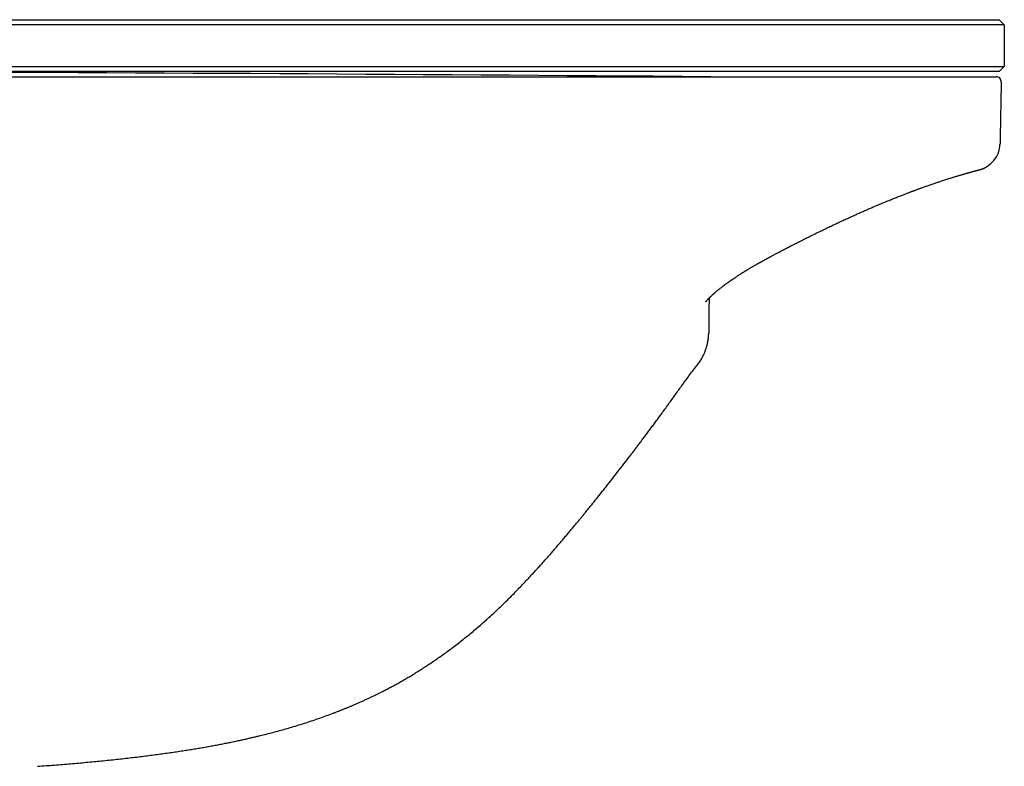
# Model space of a CAD drawing. Header units: millimetres. Extents: x 8 to 947, y 12 to 569.
# Tile 14 of 25: x 576 to 671, y 497 to 569. Entities that reach past the tile are written whole.
import ezdxf

# ---------------------------------------------------------------- set-up
doc = ezdxf.new("R2010")
doc.units = ezdxf.units.MM

msp = doc.modelspace()

# ---------------------------------------------------------------- linework, layer by layer
at = {"color": 7, "linetype": 'Continuous', "lineweight": 30}
for p, q in [((320.5, 568.76), (650.5, 568.76)), ((650.5, 568.26), (320.5, 568.26)), ((650.5, 568.76), (670.3, 568.76)), ((670.8, 568.26), (650.5, 568.26)), ((670.3, 568.76), (670.8, 568.26)), ((670.8, 568.26), (670.8, 564.26)), ((320.5, 564.26), (650.5, 564.26)), ((650.5, 564.26), (670.8, 564.26)), ((670.8, 564.26), (670.3, 563.76)), ((320.406, 563.26), (650.594, 563.26)), ((650.5, 563.76), (320.5, 563.76)), ((670.3, 563.76), (650.5, 563.76)), ((670.389, 556.87), (670.387, 556.783))]:
    msp.add_line(p, q, dxfattribs=at)
for centre, radius, start, end in [((485.5, -19436.124), 20000, 89.550211, 89.8046316), ((670, 562.76), 0.5, 358.99975, 90), ((667.782, 556.836), 2.605, 283.04954, 358.82855)]:
    msp.add_arc(centre, radius, start, end, dxfattribs=at)
for points, knots in [([(642.141, 563.263), (642.128, 563.263), (642.095, 563.263), (642.058, 563.263), (642.027, 563.263), (642.008, 563.264), (642.005, 563.264), (642.004, 563.264)], [0, 0, 0, 0, 0.148359, 0.360978, 0.573713, 0.786681, 1, 1, 1, 1]), ([(650.594, 563.26), (650.762, 563.26), (651.098, 563.26), (651.601, 563.26), (652.102, 563.26), (652.601, 563.26), (653.098, 563.26), (653.583, 563.26), (654.057, 563.26), (654.519, 563.26), (654.978, 563.26), (655.435, 563.26), (655.906, 563.26), (656.392, 563.26), (656.891, 563.26), (657.385, 563.26), (657.876, 563.26), (658.361, 563.26), (658.84, 563.26), (659.313, 563.26), (659.78, 563.26), (660.24, 563.26), (660.692, 563.26), (661.138, 563.26), (661.575, 563.26), (662.004, 563.26), (662.425, 563.26), (662.836, 563.26), (663.245, 563.26), (663.651, 563.26), (664.052, 563.26), (664.442, 563.26), (664.821, 563.26), (665.187, 563.26), (665.537, 563.26), (665.869, 563.26), (666.185, 563.26), (666.49, 563.26), (666.783, 563.26), (667.064, 563.26), (667.334, 563.26), (667.592, 563.26), (667.841, 563.26), (668.081, 563.26), (668.312, 563.26), (668.528, 563.26), (668.73, 563.26), (668.919, 563.26), (669.092, 563.26), (669.251, 563.26), (669.396, 563.26), (669.525, 563.26), (669.64, 563.26), (669.739, 563.26), (669.821, 563.26), (669.887, 563.26), (669.937, 563.26), (669.973, 563.26), (669.996, 563.26), (669.999, 563.26), (670, 563.26)], [0, 0, 0, 0, 0.016519, 0.033002, 0.049452, 0.065875, 0.082275, 0.098656, 0.114086, 0.129508, 0.144923, 0.160335, 0.175748, 0.192956, 0.210173, 0.227404, 0.244655, 0.261923, 0.279189, 0.296451, 0.313709, 0.330963, 0.348213, 0.365458, 0.382698, 0.399933, 0.417161, 0.434383, 0.451597, 0.469623, 0.48764, 0.505649, 0.523653, 0.541655, 0.559657, 0.576843, 0.594031, 0.611222, 0.628418, 0.645619, 0.662825, 0.680037, 0.697255, 0.715299, 0.73335, 0.751408, 0.769472, 0.787544, 0.805623, 0.82371, 0.841805, 0.859908, 0.878022, 0.896146, 0.914282, 0.931394, 0.94852, 0.965661, 0.98282, 1, 1, 1, 1]), ([(670.5, 562.751), (670.48, 561.653), (670.445, 559.693), (670.406, 557.732), (670.389, 556.87)], [0, 0, 0, 0, 0.56, 1, 1, 1, 1]), ([(670.383, 556.711), (670.384, 556.716), (670.385, 556.734), (670.386, 556.748), (670.386, 556.758)], [0, 0, 0, 0, 0.318683, 1, 1, 1, 1]), ([(651.138, 547.425), (651.297, 547.505), (651.612, 547.663), (652.081, 547.897), (652.541, 548.124), (652.994, 548.345), (653.438, 548.561), (653.875, 548.77), (654.318, 548.981), (654.767, 549.193), (655.221, 549.404), (655.665, 549.609), (656.1, 549.806), (656.511, 549.992), (656.9, 550.165), (657.268, 550.327), (657.626, 550.484), (657.975, 550.635), (658.315, 550.78), (658.646, 550.92), (658.945, 551.045), (659.214, 551.157), (659.452, 551.255), (659.681, 551.348), (659.9, 551.437), (660.108, 551.52), (660.307, 551.6), (660.502, 551.677), (660.693, 551.752), (660.88, 551.825), (661.054, 551.893), (661.217, 551.956), (661.369, 552.014), (661.509, 552.068), (661.638, 552.117), (661.746, 552.158), (661.834, 552.191), (661.905, 552.218), (661.967, 552.241), (662.019, 552.261), (662.059, 552.275), (662.091, 552.287), (662.122, 552.299), (662.157, 552.312), (662.199, 552.328), (662.259, 552.35), (662.337, 552.379), (662.436, 552.415), (662.545, 552.455), (662.665, 552.499), (662.794, 552.545), (662.931, 552.595), (663.077, 552.647), (663.232, 552.702), (663.395, 552.76), (663.566, 552.82), (663.745, 552.882), (663.931, 552.946), (664.11, 553.006), (664.279, 553.064), (664.438, 553.117), (664.597, 553.169), (664.775, 553.228), (664.968, 553.291), (665.172, 553.357), (665.365, 553.418), (665.548, 553.476), (665.719, 553.529), (665.881, 553.58), (666.033, 553.626), (666.178, 553.67), (666.316, 553.712), (666.446, 553.75), (666.568, 553.786), (666.681, 553.82), (666.786, 553.85), (666.886, 553.879), (666.982, 553.907), (667.075, 553.934), (667.165, 553.959), (667.253, 553.984), (667.339, 554.009), (667.424, 554.032), (667.509, 554.056), (667.594, 554.079), (667.679, 554.103), (667.763, 554.126), (667.845, 554.149), (667.912, 554.167), (667.965, 554.181), (668.005, 554.192), (668.044, 554.203), (668.082, 554.213), (668.118, 554.223), (668.152, 554.232), (668.181, 554.239), (668.206, 554.246), (668.229, 554.252), (668.249, 554.258), (668.267, 554.263), (668.285, 554.268), (668.3, 554.272), (668.315, 554.276), (668.327, 554.279), (668.341, 554.283), (668.355, 554.287), (668.37, 554.291), (668.387, 554.296), (668.406, 554.301), (668.426, 554.307), (668.445, 554.313), (668.465, 554.318), (668.482, 554.324), (668.498, 554.329), (668.514, 554.333), (668.529, 554.338), (668.554, 554.346), (668.577, 554.353), (668.609, 554.364), (668.645, 554.377), (668.69, 554.393), (668.752, 554.417), (668.831, 554.45), (668.927, 554.495), (669.025, 554.546), (669.122, 554.602), (669.194, 554.647), (669.233, 554.674), (669.24, 554.679)], [0, 0, 0, 0, 0.01865, 0.03696, 0.054946, 0.072621, 0.089999, 0.107094, 0.123937, 0.142176, 0.160102, 0.17771, 0.194993, 0.211945, 0.227066, 0.241908, 0.25647, 0.27075, 0.284747, 0.298461, 0.311905, 0.322298, 0.332441, 0.342214, 0.351615, 0.36064, 0.36929, 0.377563, 0.386331, 0.39463, 0.402459, 0.409819, 0.416708, 0.423126, 0.429075, 0.434555, 0.438131, 0.441473, 0.444428, 0.446886, 0.448848, 0.450071, 0.451456, 0.453149, 0.455151, 0.457454, 0.461654, 0.466397, 0.471682, 0.477508, 0.483873, 0.490649, 0.497943, 0.505756, 0.514101, 0.522979, 0.532392, 0.54234, 0.552823, 0.561435, 0.570378, 0.579558, 0.588606, 0.601388, 0.613809, 0.625867, 0.637559, 0.648884, 0.65984, 0.670427, 0.680643, 0.690949, 0.700849, 0.710358, 0.719483, 0.72822, 0.736567, 0.745227, 0.753574, 0.76201, 0.770556, 0.77921, 0.787974, 0.796845, 0.806727, 0.816739, 0.827079, 0.837882, 0.849146, 0.855056, 0.861085, 0.867233, 0.873498, 0.879799, 0.885764, 0.891349, 0.896133, 0.900598, 0.904745, 0.908576, 0.912174, 0.915998, 0.918733, 0.921601, 0.924604, 0.927773, 0.931268, 0.935037, 0.939141, 0.943582, 0.948317, 0.952754, 0.956711, 0.960186, 0.963178, 0.96593, 0.968786, 0.971812, 0.973538, 0.975372, 0.977381, 0.9794, 0.983346, 0.98722, 0.991082, 0.995023, 0.999069, 1, 1, 1, 1]), ([(647.895, 545.73), (647.913, 545.74), (647.947, 545.758), (647.993, 545.783), (648.031, 545.803), (648.062, 545.82), (648.087, 545.834), (648.113, 545.848), (648.141, 545.863), (648.173, 545.881), (648.221, 545.907), (648.282, 545.94), (648.356, 545.979), (648.447, 546.028), (648.554, 546.086), (648.674, 546.15), (648.786, 546.209), (648.889, 546.264), (648.984, 546.314), (649.112, 546.382), (649.279, 546.469), (649.446, 546.557), (649.572, 546.623), (649.655, 546.666), (649.728, 546.705), (649.782, 546.733), (649.82, 546.752), (649.844, 546.765), (649.865, 546.776), (649.883, 546.785), (649.902, 546.795), (649.928, 546.808), (649.964, 546.827), (650.012, 546.852), (650.071, 546.882), (650.142, 546.919), (650.225, 546.962), (650.319, 547.01), (650.425, 547.064), (650.544, 547.125), (650.674, 547.191), (650.818, 547.264), (650.973, 547.343), (651.082, 547.397), (651.138, 547.425)], [0, 0, 0, 0, 0.017283, 0.031393, 0.042893, 0.052319, 0.060176, 0.066943, 0.076455, 0.086011, 0.097086, 0.120497, 0.143335, 0.165396, 0.205383, 0.242617, 0.277154, 0.309053, 0.338371, 0.365564, 0.429177, 0.492897, 0.519954, 0.546275, 0.569015, 0.587912, 0.596276, 0.603596, 0.610047, 0.615681, 0.620728, 0.627757, 0.639017, 0.653771, 0.672034, 0.693827, 0.71918, 0.748128, 0.780717, 0.816999, 0.857035, 0.900888, 0.948569, 1, 1, 1, 1]), ([(642.009, 541.569), (642.009, 541.569), (642.009, 541.568), (642.01, 541.57), (642.013, 541.575), (642.018, 541.582), (642.025, 541.59), (642.032, 541.6), (642.039, 541.61), (642.047, 541.62), (642.056, 541.631), (642.064, 541.641), (642.074, 541.654), (642.085, 541.667), (642.097, 541.681), (642.108, 541.694), (642.118, 541.706), (642.132, 541.722), (642.151, 541.744), (642.175, 541.77), (642.198, 541.796), (642.222, 541.822), (642.247, 541.849), (642.273, 541.877), (642.3, 541.905), (642.323, 541.928), (642.341, 541.947), (642.357, 541.963), (642.376, 541.982), (642.396, 542.002), (642.416, 542.022), (642.437, 542.043), (642.461, 542.066), (642.486, 542.09), (642.512, 542.115), (642.541, 542.143), (642.575, 542.175), (642.614, 542.211), (642.651, 542.245), (642.683, 542.275), (642.71, 542.299), (642.736, 542.322), (642.765, 542.348), (642.797, 542.376), (642.827, 542.404), (642.855, 542.428), (642.88, 542.449), (642.904, 542.47), (642.929, 542.492), (642.974, 542.531), (643.039, 542.586), (643.123, 542.655), (643.208, 542.725), (643.297, 542.797), (643.397, 542.877), (643.49, 542.949), (643.569, 543.011), (643.626, 543.054), (643.676, 543.093), (643.719, 543.125), (643.758, 543.154), (643.802, 543.187), (643.856, 543.227), (643.915, 543.27), (643.972, 543.312), (644.026, 543.351), (644.081, 543.391), (644.132, 543.428), (644.175, 543.458), (644.208, 543.482), (644.232, 543.499), (644.254, 543.515), (644.28, 543.533), (644.312, 543.555), (644.354, 543.585), (644.408, 543.623), (644.471, 543.666), (644.536, 543.711), (644.602, 543.756), (644.666, 543.8), (644.731, 543.843), (644.816, 543.9), (644.923, 543.972), (645.056, 544.059), (645.194, 544.148), (645.339, 544.242), (645.463, 544.32), (645.561, 544.382), (645.629, 544.425), (645.693, 544.464), (645.748, 544.498), (645.794, 544.526), (645.831, 544.549), (645.858, 544.566), (645.881, 544.58), (645.903, 544.593), (645.929, 544.609), (645.961, 544.629), (646, 544.652), (646.044, 544.679), (646.102, 544.714), (646.175, 544.758), (646.264, 544.811), (646.367, 544.872), (646.465, 544.929), (646.553, 544.981), (646.63, 545.025), (646.711, 545.072), (646.796, 545.121), (646.885, 545.172), (646.973, 545.222), (647.048, 545.265), (647.11, 545.3), (647.161, 545.329), (647.213, 545.358), (647.269, 545.389), (647.324, 545.419), (647.379, 545.45), (647.436, 545.48), (647.501, 545.516), (647.569, 545.553), (647.642, 545.592), (647.718, 545.633), (647.803, 545.679), (647.864, 545.712), (647.896, 545.729)], [0, 0, 0, 0, 0.001816, 0.010191, 0.019001, 0.028721, 0.036452, 0.044052, 0.051233, 0.057513, 0.063297, 0.06921, 0.07486, 0.081514, 0.087788, 0.093187, 0.098152, 0.103253, 0.112444, 0.122637, 0.131397, 0.139142, 0.148251, 0.156424, 0.165503, 0.173362, 0.177061, 0.181753, 0.187398, 0.193061, 0.198355, 0.203295, 0.210372, 0.216672, 0.222562, 0.229988, 0.238116, 0.247199, 0.256956, 0.26323, 0.268858, 0.274291, 0.280455, 0.287377, 0.294164, 0.299727, 0.3045, 0.309193, 0.314144, 0.319422, 0.335888, 0.351653, 0.366327, 0.382317, 0.398915, 0.418572, 0.429015, 0.438351, 0.446466, 0.453264, 0.458753, 0.465145, 0.474165, 0.484328, 0.492246, 0.500444, 0.508924, 0.51683, 0.52321, 0.528065, 0.531248, 0.534061, 0.537778, 0.5424, 0.547928, 0.556292, 0.565622, 0.574878, 0.584027, 0.593072, 0.602011, 0.610845, 0.628412, 0.645998, 0.664391, 0.683603, 0.703629, 0.712698, 0.721843, 0.730093, 0.737159, 0.743045, 0.747678, 0.751175, 0.753587, 0.756151, 0.759515, 0.763605, 0.768421, 0.773982, 0.780508, 0.790102, 0.801287, 0.814059, 0.828411, 0.837319, 0.846739, 0.856669, 0.867108, 0.878055, 0.889219, 0.899176, 0.905548, 0.911688, 0.917883, 0.924475, 0.931869, 0.937773, 0.944484, 0.9522, 0.961142, 0.969182, 0.978249, 0.988475, 1, 1, 1, 1]), ([(642.318, 541.923), (642.318, 541.887), (642.317, 541.742), (642.314, 541.49), (642.312, 541.173), (642.309, 540.869), (642.306, 540.579), (642.304, 540.303), (642.302, 540.04), (642.3, 539.79), (642.297, 539.554), (642.296, 539.332), (642.294, 539.123), (642.292, 538.927), (642.29, 538.746), (642.289, 538.625), (642.289, 538.568)], [0, 0, 0, 0, 0.035615, 0.142883, 0.24463, 0.340857, 0.431566, 0.516757, 0.596433, 0.670595, 0.739247, 0.80239, 0.860031, 0.912174, 0.958827, 1, 1, 1, 1]), ([(641.149, 535.424), (641.194, 535.482), (641.281, 535.594), (641.401, 535.765), (641.509, 535.933), (641.606, 536.096), (641.692, 536.255), (641.77, 536.409), (641.838, 536.557), (641.901, 536.704), (641.959, 536.851), (642.011, 536.996), (642.055, 537.13), (642.092, 537.255), (642.123, 537.368), (642.148, 537.471), (642.169, 537.559), (642.185, 537.635), (642.198, 537.697), (642.208, 537.752), (642.217, 537.802), (642.226, 537.853), (642.234, 537.908), (642.242, 537.966), (642.25, 538.028), (642.258, 538.094), (642.264, 538.164), (642.271, 538.237), (642.276, 538.311), (642.281, 538.384), (642.285, 538.454), (642.288, 538.521), (642.289, 538.563), (642.289, 538.585)], [0, 0, 0, 0, 0.063582, 0.1244, 0.182496, 0.237906, 0.290661, 0.340783, 0.388292, 0.433202, 0.481355, 0.526107, 0.567362, 0.605132, 0.63944, 0.670301, 0.697728, 0.718918, 0.737492, 0.753456, 0.767618, 0.782635, 0.79873, 0.815908, 0.834174, 0.853528, 0.873965, 0.89548, 0.917513, 0.938802, 0.959498, 0.979824, 1, 1, 1, 1]), ([(621.122, 511.173), (621.284, 511.322), (621.604, 511.615), (622.073, 512.058), (622.528, 512.496), (622.969, 512.929), (623.397, 513.356), (623.811, 513.778), (624.202, 514.183), (624.571, 514.571), (624.919, 514.941), (625.257, 515.305), (625.585, 515.663), (625.905, 516.014), (626.235, 516.382), (626.574, 516.764), (626.923, 517.159), (627.259, 517.544), (627.584, 517.919), (627.896, 518.281), (628.195, 518.63), (628.482, 518.967), (628.758, 519.294), (629.025, 519.611), (629.283, 519.92), (629.533, 520.22), (629.772, 520.508), (630, 520.785), (630.204, 521.033), (630.384, 521.254), (630.543, 521.448), (630.697, 521.638), (630.85, 521.826), (631.104, 522.14), (631.462, 522.584), (631.923, 523.162), (632.423, 523.791), (632.96, 524.473), (633.536, 525.21), (634.117, 525.96), (634.583, 526.567), (634.933, 527.025), (635.166, 527.331), (635.4, 527.639), (635.637, 527.953), (635.879, 528.274), (636.128, 528.606), (636.384, 528.948), (636.647, 529.301), (636.917, 529.665), (637.193, 530.04), (637.476, 530.425), (637.765, 530.822), (638.061, 531.229), (638.363, 531.646), (638.671, 532.073), (638.992, 532.518), (639.323, 532.98), (639.667, 533.458), (640.02, 533.944), (640.384, 534.436), (640.759, 534.932), (641.019, 535.259), (641.149, 535.424)], [0, 0, 0, 0, 0.020907, 0.041379, 0.061421, 0.081039, 0.100235, 0.119012, 0.137373, 0.153839, 0.169957, 0.185729, 0.201153, 0.216231, 0.230963, 0.248183, 0.264908, 0.281142, 0.296888, 0.312146, 0.326657, 0.340698, 0.35427, 0.367373, 0.380233, 0.392608, 0.404498, 0.415903, 0.426823, 0.435064, 0.443006, 0.45069, 0.458366, 0.466076, 0.489228, 0.512688, 0.536446, 0.565705, 0.595399, 0.62553, 0.656103, 0.668235, 0.680437, 0.692708, 0.705104, 0.717871, 0.73104, 0.744612, 0.758587, 0.772965, 0.787743, 0.802921, 0.818495, 0.834462, 0.850819, 0.867559, 0.884676, 0.902999, 0.921709, 0.940788, 0.960216, 0.979964, 1, 1, 1, 1]), ([(641.149, 535.424), (641.149, 535.424), (641.15, 535.424), (641.149, 535.425), (641.148, 535.425)], [0, 0, 0, 0, 0.014531, 1, 1, 1, 1]), ([(577.547, 496.802), (577.819, 496.822), (578.357, 496.861), (579.158, 496.923), (579.947, 496.986), (580.722, 497.05), (581.485, 497.116), (582.234, 497.183), (582.971, 497.252), (583.706, 497.324), (584.439, 497.398), (585.169, 497.474), (585.885, 497.553), (586.587, 497.633), (587.274, 497.714), (587.948, 497.797), (588.607, 497.881), (589.252, 497.967), (589.884, 498.053), (590.501, 498.141), (591.104, 498.23), (591.683, 498.318), (592.237, 498.406), (592.767, 498.493), (593.285, 498.58), (593.79, 498.668), (594.292, 498.758), (594.79, 498.85), (595.285, 498.944), (595.765, 499.038), (596.231, 499.133), (596.682, 499.227), (597.112, 499.319), (597.52, 499.409), (597.907, 499.496), (598.282, 499.582), (598.646, 499.668), (599.095, 499.777), (599.631, 499.91), (600.252, 500.07), (600.864, 500.235), (601.466, 500.403), (602.099, 500.586), (602.759, 500.785), (603.446, 501.002), (604.119, 501.223), (604.777, 501.449), (605.422, 501.68), (605.937, 501.871), (606.328, 502.021), (606.599, 502.126), (606.867, 502.232), (607.132, 502.338), (607.396, 502.446), (607.66, 502.555), (607.929, 502.669), (608.207, 502.788), (608.499, 502.915), (608.804, 503.051), (609.113, 503.191), (609.424, 503.335), (609.737, 503.482), (610.06, 503.637), (610.395, 503.801), (610.738, 503.972), (611.089, 504.151), (611.447, 504.339), (611.816, 504.535), (612.197, 504.744), (612.591, 504.964), (612.996, 505.196), (613.411, 505.44), (613.835, 505.696), (614.268, 505.963), (614.71, 506.243), (615.16, 506.536), (615.618, 506.841), (616.084, 507.16), (616.557, 507.492), (617.037, 507.838), (617.524, 508.198), (618.017, 508.572), (618.501, 508.949), (618.976, 509.329), (619.442, 509.711), (619.911, 510.105), (620.383, 510.513), (620.788, 510.869), (621.033, 511.092), (621.122, 511.173)], [0, 0, 0, 0, 0.017422, 0.034573, 0.051451, 0.068058, 0.084393, 0.100456, 0.116247, 0.131767, 0.147734, 0.163404, 0.178776, 0.193851, 0.20863, 0.223112, 0.237298, 0.251189, 0.264788, 0.278096, 0.291112, 0.303836, 0.315564, 0.32703, 0.338233, 0.349174, 0.359852, 0.370889, 0.381629, 0.392072, 0.402218, 0.412066, 0.421616, 0.430348, 0.438814, 0.447016, 0.454957, 0.462783, 0.47663, 0.490317, 0.503841, 0.517189, 0.530355, 0.545985, 0.561355, 0.57647, 0.591331, 0.605941, 0.620303, 0.626544, 0.632737, 0.638883, 0.644981, 0.651032, 0.657154, 0.663266, 0.669719, 0.676516, 0.683657, 0.691142, 0.69823, 0.705602, 0.713259, 0.721202, 0.729432, 0.737794, 0.746435, 0.755356, 0.764559, 0.774242, 0.78422, 0.794493, 0.805062, 0.815926, 0.827086, 0.838542, 0.850292, 0.862336, 0.874672, 0.887301, 0.900219, 0.913425, 0.926915, 0.93953, 0.952379, 0.965459, 0.978767, 0.992299, 1, 1, 1, 1])]:
    msp.add_open_spline(points, degree=3, knots=knots, dxfattribs=at)

doc.saveas('drawing.dxf')
